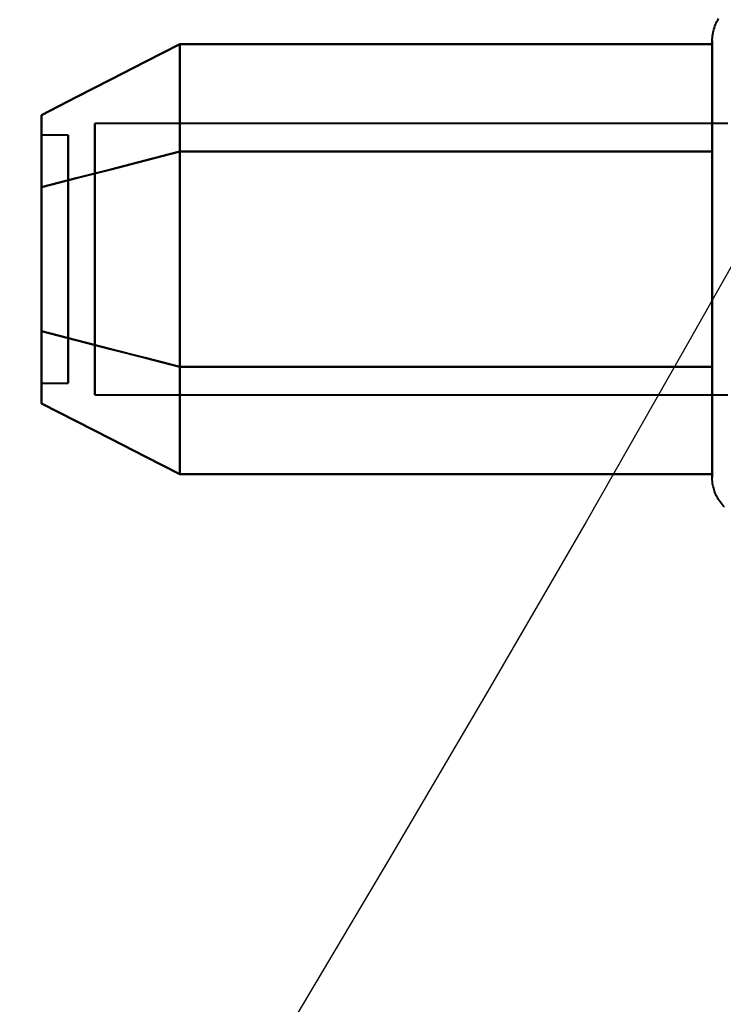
# Model space of a CAD drawing. Header units: millimetres. Extents: x -695 to 695, y -1115 to 611.
# Tile 68 of 87: x 516 to 529, y -311 to -293. Entities that reach past the tile are written whole.
import ezdxf

# ---------------------------------------------------------------- set-up
doc = ezdxf.new("R2010")
doc.units = ezdxf.units.MM
doc.layers.add('G-IMPT', color=8, linetype='Continuous', lineweight=40)

# ---------------------------------------------------------------- blocks, each defined once
blk = doc.blocks.new('NEXA 700 CALQUES_dwg-751640-Niveau de réf_')
at = {"layer": 'G-IMPT'}
for p, q in [((529.235, -305.45), (529.235, -303.4)), ((529.235, -305.45), (529.235, -303.4)), ((529.235, -305.45), (529.235, -303.4)), ((529.235, -305.45), (529.235, -303.4)), ((529.235, -309.55), (529.235, -303.949)), ((529.235, -309.55), (529.235, -303.949)), ((529.235, -309.55), (529.235, -303.949)), ((529.235, -309.55), (529.235, -303.949)), ((529.53, -304.952), (517.641, -304.952)), ((529.53, -304.952), (517.641, -304.952)), ((529.53, -304.952), (517.641, -304.952)), ((529.53, -304.952), (517.641, -304.952)), ((517.641, -304.952), (517.641, -308.774)), ((517.641, -308.774), (517.641, -304.952)), ((517.641, -304.952), (517.641, -308.774)), ((517.641, -308.774), (517.641, -304.952)), ((517.641, -304.952), (517.641, -308.774)), ((517.641, -308.774), (517.641, -304.952)), ((517.641, -304.952), (517.641, -308.774)), ((517.641, -308.774), (517.641, -304.952)), ((517.141, -305.17), (516.641, -305.17)), ((517.141, -305.17), (516.641, -305.17)), ((517.141, -305.17), (516.641, -305.17)), ((517.141, -305.17), (516.641, -305.17)), ((516.641, -305.17), (516.641, -309.624)), ((516.641, -305.17), (516.641, -307.732)), ((516.641, -305.17), (516.641, -309.624)), ((516.641, -305.17), (516.641, -307.732)), ((516.641, -309.624), (516.641, -305.17)), ((516.641, -307.732), (516.641, -305.17)), ((516.641, -309.624), (516.641, -305.17)), ((516.641, -307.732), (516.641, -305.17)), ((517.141, -305.17), (517.141, -309.624)), ((517.141, -305.17), (517.141, -307.732)), ((517.141, -305.17), (517.141, -309.624)), ((517.141, -305.17), (517.141, -307.732)), ((517.141, -309.624), (517.141, -305.17)), ((517.141, -307.732), (517.141, -305.17)), ((517.141, -309.624), (517.141, -305.17)), ((517.141, -307.732), (517.141, -305.17)), ((516.641, -305.376), (516.641, -309.83)), ((516.641, -305.376), (516.641, -309.83)), ((516.641, -309.83), (516.641, -305.376)), ((516.641, -309.83), (516.641, -305.376)), ((517.141, -305.376), (517.141, -309.83)), ((517.141, -305.376), (517.141, -309.83)), ((517.141, -309.83), (517.141, -305.376)), ((517.141, -309.83), (517.141, -305.376)), ((529.235, -311.6), (529.235, -305.45)), ((529.235, -311.6), (529.235, -305.45)), ((529.235, -311.6), (529.235, -305.45)), ((529.235, -311.6), (529.235, -305.45)), ((517.641, -306.226), (517.641, -310.048)), ((517.641, -310.048), (517.641, -306.226)), ((517.641, -306.226), (517.641, -310.048)), ((517.641, -310.048), (517.641, -306.226)), ((517.641, -306.226), (517.641, -310.048)), ((517.641, -310.048), (517.641, -306.226)), ((517.641, -306.226), (517.641, -310.048)), ((517.641, -310.048), (517.641, -306.226)), ((516.641, -307.268), (516.641, -309.83)), ((516.641, -307.268), (516.641, -309.83)), ((516.641, -309.83), (516.641, -307.268)), ((516.641, -309.83), (516.641, -307.268)), ((517.141, -307.268), (517.141, -309.83)), ((517.141, -307.268), (517.141, -309.83)), ((517.141, -309.83), (517.141, -307.268)), ((517.141, -309.83), (517.141, -307.268)), ((516.641, -309.83), (517.141, -309.83)), ((516.641, -309.83), (517.141, -309.83)), ((516.641, -309.83), (517.141, -309.83)), ((516.641, -309.83), (517.141, -309.83)), ((517.641, -310.048), (529.53, -310.048)), ((517.641, -310.048), (529.53, -310.048)), ((517.641, -310.048), (529.53, -310.048)), ((517.641, -310.048), (529.53, -310.048))]:
    blk.add_line(p, q, dxfattribs=at)
at = {"layer": 'G-IMPT', "flags": 128}
for points in [[(529.235, -303.4), (529.235, -303.368), (529.237, -303.337), (529.24, -303.305), (529.245, -303.274), (529.25, -303.243), (529.257, -303.212), (529.265, -303.182), (529.275, -303.151), (529.285, -303.122), (529.297, -303.092), (529.31, -303.063), (529.324, -303.035), (529.339, -303.007), (529.355, -302.98)], [(529.235, -303.4), (529.235, -303.368), (529.237, -303.337), (529.24, -303.305), (529.245, -303.274), (529.25, -303.243), (529.257, -303.212), (529.265, -303.182), (529.275, -303.151), (529.285, -303.122), (529.297, -303.092), (529.31, -303.063), (529.324, -303.035), (529.339, -303.007), (529.355, -302.98)], [(529.235, -303.4), (529.235, -303.368), (529.237, -303.337), (529.24, -303.305), (529.245, -303.274), (529.25, -303.243), (529.257, -303.212), (529.265, -303.182), (529.275, -303.151), (529.285, -303.122), (529.297, -303.092), (529.31, -303.063), (529.324, -303.035), (529.339, -303.007), (529.355, -302.98)], [(529.235, -303.4), (529.235, -303.368), (529.237, -303.337), (529.24, -303.305), (529.245, -303.274), (529.25, -303.243), (529.257, -303.212), (529.265, -303.182), (529.275, -303.151), (529.285, -303.122), (529.297, -303.092), (529.31, -303.063), (529.324, -303.035), (529.339, -303.007), (529.355, -302.98)], [(519.235, -303.459), (518.586, -303.792), (517.938, -304.125), (517.29, -304.458), (516.641, -304.791)], [(516.641, -304.791), (517.29, -304.458), (517.938, -304.125), (518.586, -303.792), (519.235, -303.459)], [(519.235, -303.459), (518.586, -303.792), (517.938, -304.125), (517.29, -304.458), (516.641, -304.791)], [(516.641, -304.791), (517.29, -304.458), (517.938, -304.125), (518.586, -303.792), (519.235, -303.459)], [(519.235, -303.459), (518.586, -303.792), (517.938, -304.125), (517.29, -304.458), (516.641, -304.791)], [(516.641, -304.791), (517.29, -304.458), (517.938, -304.125), (518.586, -303.792), (519.235, -303.459)], [(519.235, -303.459), (518.586, -303.792), (517.938, -304.125), (517.29, -304.458), (516.641, -304.791)], [(516.641, -304.791), (517.29, -304.458), (517.938, -304.125), (518.586, -303.792), (519.235, -303.459)], [(519.235, -305.479), (519.235, -304.974), (519.235, -304.469), (519.235, -303.964), (519.235, -303.459)], [(519.235, -303.459), (519.235, -303.964), (519.235, -304.469), (519.235, -304.974), (519.235, -305.479)], [(519.235, -305.479), (519.235, -304.974), (519.235, -304.469), (519.235, -303.964), (519.235, -303.459)], [(519.235, -303.459), (519.235, -303.964), (519.235, -304.469), (519.235, -304.974), (519.235, -305.479)], [(519.235, -305.479), (519.235, -304.974), (519.235, -304.469), (519.235, -303.964), (519.235, -303.459)], [(519.235, -303.459), (519.235, -303.964), (519.235, -304.469), (519.235, -304.974), (519.235, -305.479)], [(519.235, -305.479), (519.235, -304.974), (519.235, -304.469), (519.235, -303.964), (519.235, -303.459)], [(519.235, -303.459), (519.235, -303.964), (519.235, -304.469), (519.235, -304.974), (519.235, -305.479)], [(519.235, -303.459), (519.235, -303.964), (519.235, -304.469), (519.235, -304.974), (519.235, -305.479)], [(529.235, -303.459), (526.735, -303.459), (524.235, -303.459), (521.735, -303.459), (519.235, -303.459)], [(519.235, -305.479), (519.235, -304.974), (519.235, -304.469), (519.235, -303.964), (519.235, -303.459)], [(519.235, -303.459), (521.735, -303.459), (524.235, -303.459), (526.735, -303.459), (529.235, -303.459)], [(519.235, -303.459), (519.235, -303.964), (519.235, -304.469), (519.235, -304.974), (519.235, -305.479)], [(529.235, -303.459), (526.735, -303.459), (524.235, -303.459), (521.735, -303.459), (519.235, -303.459)], [(519.235, -305.479), (519.235, -304.974), (519.235, -304.469), (519.235, -303.964), (519.235, -303.459)], [(519.235, -303.459), (521.735, -303.459), (524.235, -303.459), (526.735, -303.459), (529.235, -303.459)], [(519.235, -303.459), (519.235, -303.964), (519.235, -304.469), (519.235, -304.974), (519.235, -305.479)], [(529.235, -303.459), (526.735, -303.459), (524.235, -303.459), (521.735, -303.459), (519.235, -303.459)], [(519.235, -305.479), (519.235, -304.974), (519.235, -304.469), (519.235, -303.964), (519.235, -303.459)], [(519.235, -303.459), (521.735, -303.459), (524.235, -303.459), (526.735, -303.459), (529.235, -303.459)], [(519.235, -303.459), (519.235, -303.964), (519.235, -304.469), (519.235, -304.974), (519.235, -305.479)], [(529.235, -303.459), (526.735, -303.459), (524.235, -303.459), (521.735, -303.459), (519.235, -303.459)], [(519.235, -305.479), (519.235, -304.974), (519.235, -304.469), (519.235, -303.964), (519.235, -303.459)], [(519.235, -303.459), (521.735, -303.459), (524.235, -303.459), (526.735, -303.459), (529.235, -303.459)], [(529.235, -303.4), (529.235, -303.403), (529.235, -303.413), (529.235, -303.429), (529.235, -303.452), (529.235, -303.482), (529.235, -303.518), (529.235, -303.56), (529.235, -303.608), (529.235, -303.663), (529.235, -303.724), (529.235, -303.791), (529.235, -303.863), (529.235, -303.942), (529.235, -304.026), (529.235, -304.116), (529.235, -304.211), (529.235, -304.312), (529.235, -304.418), (529.235, -304.528), (529.235, -304.644), (529.235, -304.763), (529.235, -304.888), (529.235, -305.016), (529.235, -305.149), (529.235, -305.285), (529.235, -305.424), (529.235, -305.45)], [(529.235, -309.55), (529.235, -309.406), (529.235, -309.26), (529.235, -309.11), (529.235, -308.958), (529.235, -308.804), (529.235, -308.647), (529.235, -308.489), (529.235, -308.329), (529.235, -308.168), (529.235, -308.005), (529.235, -307.842), (529.235, -307.679), (529.235, -307.515), (529.235, -307.351), (529.235, -307.187), (529.235, -307.024), (529.235, -306.861), (529.235, -306.7), (529.235, -306.54), (529.235, -306.381), (529.235, -306.224), (529.235, -306.069), (529.235, -305.917), (529.235, -305.767), (529.235, -305.62), (529.235, -305.476), (529.235, -305.335), (529.235, -305.197), (529.235, -305.063), (529.235, -304.933), (529.235, -304.808), (529.235, -304.686), (529.235, -304.569), (529.235, -304.457), (529.235, -304.349), (529.235, -304.247), (529.235, -304.15), (529.235, -304.058), (529.235, -303.972), (529.235, -303.891), (529.235, -303.816), (529.235, -303.747), (529.235, -303.684), (529.235, -303.627), (529.235, -303.576), (529.235, -303.532), (529.235, -303.494), (529.235, -303.462), (529.235, -303.437), (529.235, -303.418), (529.235, -303.406), (529.235, -303.4), (529.235, -303.4)], [(529.235, -303.4), (529.235, -303.403), (529.235, -303.413), (529.235, -303.429), (529.235, -303.452), (529.235, -303.482), (529.235, -303.518), (529.235, -303.56), (529.235, -303.608), (529.235, -303.663), (529.235, -303.724), (529.235, -303.791), (529.235, -303.863), (529.235, -303.942), (529.235, -304.026), (529.235, -304.116), (529.235, -304.211), (529.235, -304.312), (529.235, -304.418), (529.235, -304.528), (529.235, -304.644), (529.235, -304.763), (529.235, -304.888), (529.235, -305.016), (529.235, -305.149), (529.235, -305.285), (529.235, -305.424), (529.235, -305.568), (529.235, -305.714), (529.235, -305.863), (529.235, -306.014), (529.235, -306.168), (529.235, -306.324), (529.235, -306.482), (529.235, -306.642), (529.235, -306.803), (529.235, -306.965), (529.235, -307.128), (529.235, -307.292), (529.235, -307.456), (529.235, -307.62), (529.235, -307.784), (529.235, -307.947), (529.235, -308.109), (529.235, -308.271), (529.235, -308.432), (529.235, -308.59), (529.235, -308.748), (529.235, -308.903), (529.235, -309.056), (529.235, -309.206), (529.235, -309.354), (529.235, -309.499), (529.235, -309.55)], [(529.235, -305.45), (529.235, -305.31), (529.235, -305.173), (529.235, -305.04), (529.235, -304.91), (529.235, -304.785), (529.235, -304.665), (529.235, -304.549), (529.235, -304.437), (529.235, -304.331), (529.235, -304.229), (529.235, -304.133), (529.235, -304.042), (529.235, -303.957), (529.235, -303.877), (529.235, -303.803), (529.235, -303.735), (529.235, -303.673), (529.235, -303.618), (529.235, -303.568), (529.235, -303.525), (529.235, -303.488), (529.235, -303.457), (529.235, -303.433), (529.235, -303.416), (529.235, -303.405), (529.235, -303.4)], [(529.235, -303.4), (529.235, -303.403), (529.235, -303.413), (529.235, -303.429), (529.235, -303.452), (529.235, -303.482), (529.235, -303.518), (529.235, -303.56), (529.235, -303.608), (529.235, -303.663), (529.235, -303.724), (529.235, -303.791), (529.235, -303.863), (529.235, -303.942), (529.235, -304.026), (529.235, -304.116), (529.235, -304.211), (529.235, -304.312), (529.235, -304.418), (529.235, -304.528), (529.235, -304.644), (529.235, -304.763), (529.235, -304.888), (529.235, -305.016), (529.235, -305.149), (529.235, -305.285), (529.235, -305.424), (529.235, -305.45)], [(529.235, -309.55), (529.235, -309.406), (529.235, -309.26), (529.235, -309.11), (529.235, -308.958), (529.235, -308.804), (529.235, -308.647), (529.235, -308.489), (529.235, -308.329), (529.235, -308.168), (529.235, -308.005), (529.235, -307.842), (529.235, -307.679), (529.235, -307.515), (529.235, -307.351), (529.235, -307.187), (529.235, -307.024), (529.235, -306.861), (529.235, -306.7), (529.235, -306.54), (529.235, -306.381), (529.235, -306.224), (529.235, -306.069), (529.235, -305.917), (529.235, -305.767), (529.235, -305.62), (529.235, -305.476), (529.235, -305.335), (529.235, -305.197), (529.235, -305.063), (529.235, -304.933), (529.235, -304.808), (529.235, -304.686), (529.235, -304.569), (529.235, -304.457), (529.235, -304.349), (529.235, -304.247), (529.235, -304.15), (529.235, -304.058), (529.235, -303.972), (529.235, -303.891), (529.235, -303.816), (529.235, -303.747), (529.235, -303.684), (529.235, -303.627), (529.235, -303.576), (529.235, -303.532), (529.235, -303.494), (529.235, -303.462), (529.235, -303.437), (529.235, -303.418), (529.235, -303.406), (529.235, -303.4), (529.235, -303.4)], [(529.235, -303.4), (529.235, -303.403), (529.235, -303.413), (529.235, -303.429), (529.235, -303.452), (529.235, -303.482), (529.235, -303.518), (529.235, -303.56), (529.235, -303.608), (529.235, -303.663), (529.235, -303.724), (529.235, -303.791), (529.235, -303.863), (529.235, -303.942), (529.235, -304.026), (529.235, -304.116), (529.235, -304.211), (529.235, -304.312), (529.235, -304.418), (529.235, -304.528), (529.235, -304.644), (529.235, -304.763), (529.235, -304.888), (529.235, -305.016), (529.235, -305.149), (529.235, -305.285), (529.235, -305.424), (529.235, -305.568), (529.235, -305.714), (529.235, -305.863), (529.235, -306.014), (529.235, -306.168), (529.235, -306.324), (529.235, -306.482), (529.235, -306.642), (529.235, -306.803), (529.235, -306.965), (529.235, -307.128), (529.235, -307.292), (529.235, -307.456), (529.235, -307.62), (529.235, -307.784), (529.235, -307.947), (529.235, -308.109), (529.235, -308.271), (529.235, -308.432), (529.235, -308.59), (529.235, -308.748), (529.235, -308.903), (529.235, -309.056), (529.235, -309.206), (529.235, -309.354), (529.235, -309.499), (529.235, -309.55)], [(529.235, -305.45), (529.235, -305.31), (529.235, -305.173), (529.235, -305.04), (529.235, -304.91), (529.235, -304.785), (529.235, -304.665), (529.235, -304.549), (529.235, -304.437), (529.235, -304.331), (529.235, -304.229), (529.235, -304.133), (529.235, -304.042), (529.235, -303.957), (529.235, -303.877), (529.235, -303.803), (529.235, -303.735), (529.235, -303.673), (529.235, -303.618), (529.235, -303.568), (529.235, -303.525), (529.235, -303.488), (529.235, -303.457), (529.235, -303.433), (529.235, -303.416), (529.235, -303.405), (529.235, -303.4)], [(529.235, -305.479), (529.235, -304.974), (529.235, -304.469), (529.235, -303.964), (529.235, -303.459)], [(529.235, -303.459), (529.235, -303.964), (529.235, -304.469), (529.235, -304.974), (529.235, -305.479)], [(529.235, -305.479), (529.235, -304.974), (529.235, -304.469), (529.235, -303.964), (529.235, -303.459)], [(529.235, -303.459), (529.235, -303.964), (529.235, -304.469), (529.235, -304.974), (529.235, -305.479)], [(529.235, -305.479), (529.235, -304.974), (529.235, -304.469), (529.235, -303.964), (529.235, -303.459)], [(529.235, -303.459), (529.235, -303.964), (529.235, -304.469), (529.235, -304.974), (529.235, -305.479)], [(529.235, -305.479), (529.235, -304.974), (529.235, -304.469), (529.235, -303.964), (529.235, -303.459)], [(529.235, -303.459), (529.235, -303.964), (529.235, -304.469), (529.235, -304.974), (529.235, -305.479)], [(519.235, -305.479), (518.586, -305.646), (517.938, -305.812), (517.29, -305.979), (516.641, -306.145)], [(516.641, -306.145), (517.29, -305.979), (517.938, -305.812), (518.586, -305.646), (519.235, -305.479)], [(519.235, -305.479), (518.586, -305.646), (517.938, -305.812), (517.29, -305.979), (516.641, -306.145)], [(516.641, -306.145), (517.29, -305.979), (517.938, -305.812), (518.586, -305.646), (519.235, -305.479)], [(519.235, -305.479), (518.586, -305.646), (517.938, -305.812), (517.29, -305.979), (516.641, -306.145)], [(516.641, -306.145), (517.29, -305.979), (517.938, -305.812), (518.586, -305.646), (519.235, -305.479)], [(519.235, -305.479), (518.586, -305.646), (517.938, -305.812), (517.29, -305.979), (516.641, -306.145)], [(516.641, -306.145), (517.29, -305.979), (517.938, -305.812), (518.586, -305.646), (519.235, -305.479)], [(519.235, -305.479), (518.586, -305.646), (517.938, -305.812), (517.29, -305.979), (516.641, -306.145)], [(516.641, -306.145), (517.29, -305.979), (517.938, -305.812), (518.586, -305.646), (519.235, -305.479)], [(519.235, -305.479), (518.586, -305.646), (517.938, -305.812), (517.29, -305.979), (516.641, -306.145)], [(516.641, -306.145), (517.29, -305.979), (517.938, -305.812), (518.586, -305.646), (519.235, -305.479)], [(519.235, -305.479), (518.586, -305.646), (517.938, -305.812), (517.29, -305.979), (516.641, -306.145)], [(516.641, -306.145), (517.29, -305.979), (517.938, -305.812), (518.586, -305.646), (519.235, -305.479)], [(519.235, -305.479), (518.586, -305.646), (517.938, -305.812), (517.29, -305.979), (516.641, -306.145)], [(516.641, -306.145), (517.29, -305.979), (517.938, -305.812), (518.586, -305.646), (519.235, -305.479)], [(519.235, -309.521), (519.235, -308.51), (519.235, -307.5), (519.235, -306.49), (519.235, -305.479)], [(519.235, -305.479), (519.235, -306.49), (519.235, -307.5), (519.235, -308.51), (519.235, -309.521)], [(519.235, -309.521), (519.235, -308.51), (519.235, -307.5), (519.235, -306.49), (519.235, -305.479)], [(519.235, -305.479), (519.235, -306.49), (519.235, -307.5), (519.235, -308.51), (519.235, -309.521)], [(519.235, -309.521), (519.235, -308.51), (519.235, -307.5), (519.235, -306.49), (519.235, -305.479)], [(519.235, -305.479), (519.235, -306.49), (519.235, -307.5), (519.235, -308.51), (519.235, -309.521)], [(519.235, -309.521), (519.235, -308.51), (519.235, -307.5), (519.235, -306.49), (519.235, -305.479)], [(519.235, -305.479), (519.235, -306.49), (519.235, -307.5), (519.235, -308.51), (519.235, -309.521)], [(519.235, -305.479), (519.235, -306.49), (519.235, -307.5), (519.235, -308.51), (519.235, -309.521)], [(529.235, -305.479), (526.735, -305.479), (524.235, -305.479), (521.735, -305.479), (519.235, -305.479)], [(519.235, -305.479), (521.735, -305.479), (524.235, -305.479), (526.735, -305.479), (529.235, -305.479)], [(529.235, -305.479), (526.735, -305.479), (524.235, -305.479), (521.735, -305.479), (519.235, -305.479)], [(519.235, -309.521), (519.235, -308.51), (519.235, -307.5), (519.235, -306.49), (519.235, -305.479)], [(519.235, -305.479), (521.735, -305.479), (524.235, -305.479), (526.735, -305.479), (529.235, -305.479)], [(519.235, -305.479), (519.235, -306.49), (519.235, -307.5), (519.235, -308.51), (519.235, -309.521)], [(529.235, -305.479), (526.735, -305.479), (524.235, -305.479), (521.735, -305.479), (519.235, -305.479)], [(519.235, -305.479), (521.735, -305.479), (524.235, -305.479), (526.735, -305.479), (529.235, -305.479)], [(529.235, -305.479), (526.735, -305.479), (524.235, -305.479), (521.735, -305.479), (519.235, -305.479)], [(519.235, -309.521), (519.235, -308.51), (519.235, -307.5), (519.235, -306.49), (519.235, -305.479)], [(519.235, -305.479), (521.735, -305.479), (524.235, -305.479), (526.735, -305.479), (529.235, -305.479)], [(519.235, -305.479), (519.235, -306.49), (519.235, -307.5), (519.235, -308.51), (519.235, -309.521)], [(529.235, -305.479), (526.735, -305.479), (524.235, -305.479), (521.735, -305.479), (519.235, -305.479)], [(519.235, -305.479), (521.735, -305.479), (524.235, -305.479), (526.735, -305.479), (529.235, -305.479)], [(529.235, -305.479), (526.735, -305.479), (524.235, -305.479), (521.735, -305.479), (519.235, -305.479)], [(519.235, -309.521), (519.235, -308.51), (519.235, -307.5), (519.235, -306.49), (519.235, -305.479)], [(519.235, -305.479), (521.735, -305.479), (524.235, -305.479), (526.735, -305.479), (529.235, -305.479)], [(519.235, -305.479), (519.235, -306.49), (519.235, -307.5), (519.235, -308.51), (519.235, -309.521)], [(529.235, -305.479), (526.735, -305.479), (524.235, -305.479), (521.735, -305.479), (519.235, -305.479)], [(519.235, -305.479), (521.735, -305.479), (524.235, -305.479), (526.735, -305.479), (529.235, -305.479)], [(529.235, -305.479), (526.735, -305.479), (524.235, -305.479), (521.735, -305.479), (519.235, -305.479)], [(519.235, -309.521), (519.235, -308.51), (519.235, -307.5), (519.235, -306.49), (519.235, -305.479)], [(519.235, -305.479), (521.735, -305.479), (524.235, -305.479), (526.735, -305.479), (529.235, -305.479)], [(529.235, -305.45), (529.235, -305.594), (529.235, -305.74), (529.235, -305.89), (529.235, -306.042), (529.235, -306.196), (529.235, -306.353), (529.235, -306.511), (529.235, -306.671), (529.235, -306.832), (529.235, -306.995), (529.235, -307.158), (529.235, -307.321), (529.235, -307.485), (529.235, -307.649), (529.235, -307.813), (529.235, -307.976), (529.235, -308.139), (529.235, -308.3), (529.235, -308.46), (529.235, -308.619), (529.235, -308.776), (529.235, -308.931), (529.235, -309.083), (529.235, -309.233), (529.235, -309.38), (529.235, -309.524), (529.235, -309.665), (529.235, -309.803), (529.235, -309.937), (529.235, -310.067), (529.235, -310.192), (529.235, -310.314), (529.235, -310.431), (529.235, -310.543), (529.235, -310.651), (529.235, -310.753), (529.235, -310.85), (529.235, -310.942), (529.235, -311.028), (529.235, -311.109), (529.235, -311.184), (529.235, -311.253), (529.235, -311.316), (529.235, -311.373), (529.235, -311.424), (529.235, -311.468), (529.235, -311.506), (529.235, -311.538), (529.235, -311.563), (529.235, -311.582), (529.235, -311.594), (529.235, -311.6), (529.235, -311.6)], [(529.235, -311.6), (529.235, -311.597), (529.235, -311.587), (529.235, -311.571), (529.235, -311.548), (529.235, -311.518), (529.235, -311.482), (529.235, -311.44), (529.235, -311.392), (529.235, -311.337), (529.235, -311.276), (529.235, -311.209), (529.235, -311.137), (529.235, -311.058), (529.235, -310.974), (529.235, -310.884), (529.235, -310.789), (529.235, -310.688), (529.235, -310.582), (529.235, -310.472), (529.235, -310.356), (529.235, -310.237), (529.235, -310.112), (529.235, -309.984), (529.235, -309.851), (529.235, -309.715), (529.235, -309.576), (529.235, -309.432), (529.235, -309.286), (529.235, -309.137), (529.235, -308.986), (529.235, -308.832), (529.235, -308.676), (529.235, -308.518), (529.235, -308.358), (529.235, -308.197), (529.235, -308.035), (529.235, -307.872), (529.235, -307.708), (529.235, -307.544), (529.235, -307.38), (529.235, -307.216), (529.235, -307.053), (529.235, -306.891), (529.235, -306.729), (529.235, -306.568), (529.235, -306.41), (529.235, -306.252), (529.235, -306.097), (529.235, -305.944), (529.235, -305.794), (529.235, -305.646), (529.235, -305.501), (529.235, -305.45)], [(529.235, -305.45), (529.235, -305.594), (529.235, -305.74), (529.235, -305.89), (529.235, -306.042), (529.235, -306.196), (529.235, -306.353), (529.235, -306.511), (529.235, -306.671), (529.235, -306.832), (529.235, -306.995), (529.235, -307.158), (529.235, -307.321), (529.235, -307.485), (529.235, -307.649), (529.235, -307.813), (529.235, -307.976), (529.235, -308.139), (529.235, -308.3), (529.235, -308.46), (529.235, -308.619), (529.235, -308.776), (529.235, -308.931), (529.235, -309.083), (529.235, -309.233), (529.235, -309.38), (529.235, -309.524), (529.235, -309.665), (529.235, -309.803), (529.235, -309.937), (529.235, -310.067), (529.235, -310.192), (529.235, -310.314), (529.235, -310.431), (529.235, -310.543), (529.235, -310.651), (529.235, -310.753), (529.235, -310.85), (529.235, -310.942), (529.235, -311.028), (529.235, -311.109), (529.235, -311.184), (529.235, -311.253), (529.235, -311.316), (529.235, -311.373), (529.235, -311.424), (529.235, -311.468), (529.235, -311.506), (529.235, -311.538), (529.235, -311.563), (529.235, -311.582), (529.235, -311.594), (529.235, -311.6), (529.235, -311.6)], [(529.235, -311.6), (529.235, -311.597), (529.235, -311.587), (529.235, -311.571), (529.235, -311.548), (529.235, -311.518), (529.235, -311.482), (529.235, -311.44), (529.235, -311.392), (529.235, -311.337), (529.235, -311.276), (529.235, -311.209), (529.235, -311.137), (529.235, -311.058), (529.235, -310.974), (529.235, -310.884), (529.235, -310.789), (529.235, -310.688), (529.235, -310.582), (529.235, -310.472), (529.235, -310.356), (529.235, -310.237), (529.235, -310.112), (529.235, -309.984), (529.235, -309.851), (529.235, -309.715), (529.235, -309.576), (529.235, -309.432), (529.235, -309.286), (529.235, -309.137), (529.235, -308.986), (529.235, -308.832), (529.235, -308.676), (529.235, -308.518), (529.235, -308.358), (529.235, -308.197), (529.235, -308.035), (529.235, -307.872), (529.235, -307.708), (529.235, -307.544), (529.235, -307.38), (529.235, -307.216), (529.235, -307.053), (529.235, -306.891), (529.235, -306.729), (529.235, -306.568), (529.235, -306.41), (529.235, -306.252), (529.235, -306.097), (529.235, -305.944), (529.235, -305.794), (529.235, -305.646), (529.235, -305.501), (529.235, -305.45)], [(529.235, -309.521), (529.235, -308.51), (529.235, -307.5), (529.235, -306.49), (529.235, -305.479)], [(529.235, -305.479), (529.235, -306.49), (529.235, -307.5), (529.235, -308.51), (529.235, -309.521)], [(529.235, -309.521), (529.235, -308.51), (529.235, -307.5), (529.235, -306.49), (529.235, -305.479)], [(529.235, -305.479), (529.235, -306.49), (529.235, -307.5), (529.235, -308.51), (529.235, -309.521)], [(529.235, -309.521), (529.235, -308.51), (529.235, -307.5), (529.235, -306.49), (529.235, -305.479)], [(529.235, -305.479), (529.235, -306.49), (529.235, -307.5), (529.235, -308.51), (529.235, -309.521)], [(529.235, -309.521), (529.235, -308.51), (529.235, -307.5), (529.235, -306.49), (529.235, -305.479)], [(529.235, -305.479), (529.235, -306.49), (529.235, -307.5), (529.235, -308.51), (529.235, -309.521)], [(516.641, -308.855), (517.29, -309.021), (517.938, -309.188), (518.586, -309.354), (519.235, -309.521)], [(519.235, -309.521), (518.586, -309.354), (517.938, -309.188), (517.29, -309.021), (516.641, -308.855)], [(516.641, -308.855), (517.29, -309.021), (517.938, -309.188), (518.586, -309.354), (519.235, -309.521)], [(519.235, -309.521), (518.586, -309.354), (517.938, -309.188), (517.29, -309.021), (516.641, -308.855)], [(519.235, -309.521), (518.586, -309.354), (517.938, -309.188), (517.29, -309.021), (516.641, -308.855)], [(516.641, -308.855), (517.29, -309.021), (517.938, -309.188), (518.586, -309.354), (519.235, -309.521)], [(519.235, -309.521), (518.586, -309.354), (517.938, -309.188), (517.29, -309.021), (516.641, -308.855)], [(516.641, -308.855), (517.29, -309.021), (517.938, -309.188), (518.586, -309.354), (519.235, -309.521)], [(516.641, -308.855), (517.29, -309.021), (517.938, -309.188), (518.586, -309.354), (519.235, -309.521)], [(519.235, -309.521), (518.586, -309.354), (517.938, -309.188), (517.29, -309.021), (516.641, -308.855)], [(516.641, -308.855), (517.29, -309.021), (517.938, -309.188), (518.586, -309.354), (519.235, -309.521)], [(519.235, -309.521), (518.586, -309.354), (517.938, -309.188), (517.29, -309.021), (516.641, -308.855)], [(519.235, -309.521), (518.586, -309.354), (517.938, -309.188), (517.29, -309.021), (516.641, -308.855)], [(516.641, -308.855), (517.29, -309.021), (517.938, -309.188), (518.586, -309.354), (519.235, -309.521)], [(519.235, -309.521), (518.586, -309.354), (517.938, -309.188), (517.29, -309.021), (516.641, -308.855)], [(516.641, -308.855), (517.29, -309.021), (517.938, -309.188), (518.586, -309.354), (519.235, -309.521)], [(519.235, -309.521), (519.235, -310.026), (519.235, -310.531), (519.235, -311.036), (519.235, -311.541)], [(519.235, -311.541), (519.235, -311.036), (519.235, -310.531), (519.235, -310.026), (519.235, -309.521)], [(519.235, -311.541), (519.235, -311.036), (519.235, -310.531), (519.235, -310.026), (519.235, -309.521)], [(519.235, -309.521), (519.235, -310.026), (519.235, -310.531), (519.235, -311.036), (519.235, -311.541)], [(519.235, -309.521), (519.235, -310.026), (519.235, -310.531), (519.235, -311.036), (519.235, -311.541)], [(519.235, -311.541), (519.235, -311.036), (519.235, -310.531), (519.235, -310.026), (519.235, -309.521)], [(519.235, -311.541), (519.235, -311.036), (519.235, -310.531), (519.235, -310.026), (519.235, -309.521)], [(519.235, -309.521), (519.235, -310.026), (519.235, -310.531), (519.235, -311.036), (519.235, -311.541)], [(519.235, -309.521), (521.735, -309.521), (524.235, -309.521), (526.735, -309.521), (529.235, -309.521)], [(529.235, -309.521), (526.735, -309.521), (524.235, -309.521), (521.735, -309.521), (519.235, -309.521)], [(519.235, -311.541), (519.235, -311.036), (519.235, -310.531), (519.235, -310.026), (519.235, -309.521)], [(519.235, -309.521), (521.735, -309.521), (524.235, -309.521), (526.735, -309.521), (529.235, -309.521)], [(519.235, -309.521), (519.235, -310.026), (519.235, -310.531), (519.235, -311.036), (519.235, -311.541)], [(529.235, -309.521), (526.735, -309.521), (524.235, -309.521), (521.735, -309.521), (519.235, -309.521)], [(519.235, -309.521), (519.235, -310.026), (519.235, -310.531), (519.235, -311.036), (519.235, -311.541)], [(529.235, -309.521), (526.735, -309.521), (524.235, -309.521), (521.735, -309.521), (519.235, -309.521)], [(519.235, -309.521), (521.735, -309.521), (524.235, -309.521), (526.735, -309.521), (529.235, -309.521)], [(529.235, -309.521), (526.735, -309.521), (524.235, -309.521), (521.735, -309.521), (519.235, -309.521)], [(519.235, -311.541), (519.235, -311.036), (519.235, -310.531), (519.235, -310.026), (519.235, -309.521)], [(519.235, -309.521), (521.735, -309.521), (524.235, -309.521), (526.735, -309.521), (529.235, -309.521)], [(519.235, -309.521), (521.735, -309.521), (524.235, -309.521), (526.735, -309.521), (529.235, -309.521)], [(529.235, -309.521), (526.735, -309.521), (524.235, -309.521), (521.735, -309.521), (519.235, -309.521)], [(519.235, -311.541), (519.235, -311.036), (519.235, -310.531), (519.235, -310.026), (519.235, -309.521)], [(519.235, -309.521), (521.735, -309.521), (524.235, -309.521), (526.735, -309.521), (529.235, -309.521)], [(519.235, -309.521), (519.235, -310.026), (519.235, -310.531), (519.235, -311.036), (519.235, -311.541)], [(529.235, -309.521), (526.735, -309.521), (524.235, -309.521), (521.735, -309.521), (519.235, -309.521)], [(519.235, -309.521), (519.235, -310.026), (519.235, -310.531), (519.235, -311.036), (519.235, -311.541)], [(529.235, -309.521), (526.735, -309.521), (524.235, -309.521), (521.735, -309.521), (519.235, -309.521)], [(519.235, -309.521), (521.735, -309.521), (524.235, -309.521), (526.735, -309.521), (529.235, -309.521)], [(529.235, -309.521), (526.735, -309.521), (524.235, -309.521), (521.735, -309.521), (519.235, -309.521)], [(519.235, -311.541), (519.235, -311.036), (519.235, -310.531), (519.235, -310.026), (519.235, -309.521)], [(519.235, -309.521), (521.735, -309.521), (524.235, -309.521), (526.735, -309.521), (529.235, -309.521)], [(529.235, -309.521), (529.235, -310.026), (529.235, -310.531), (529.235, -311.036), (529.235, -311.541)], [(529.235, -311.541), (529.235, -311.036), (529.235, -310.531), (529.235, -310.026), (529.235, -309.521)], [(529.235, -311.541), (529.235, -311.036), (529.235, -310.531), (529.235, -310.026), (529.235, -309.521)], [(529.235, -309.521), (529.235, -310.026), (529.235, -310.531), (529.235, -311.036), (529.235, -311.541)], [(529.235, -309.521), (529.235, -310.026), (529.235, -310.531), (529.235, -311.036), (529.235, -311.541)], [(529.235, -311.541), (529.235, -311.036), (529.235, -310.531), (529.235, -310.026), (529.235, -309.521)], [(529.235, -311.541), (529.235, -311.036), (529.235, -310.531), (529.235, -310.026), (529.235, -309.521)], [(529.235, -309.521), (529.235, -310.026), (529.235, -310.531), (529.235, -311.036), (529.235, -311.541)], [(529.235, -311.6), (529.235, -311.597), (529.235, -311.587), (529.235, -311.571), (529.235, -311.548), (529.235, -311.518), (529.235, -311.482), (529.235, -311.44), (529.235, -311.392), (529.235, -311.337), (529.235, -311.276), (529.235, -311.209), (529.235, -311.137), (529.235, -311.058), (529.235, -310.974), (529.235, -310.884), (529.235, -310.789), (529.235, -310.688), (529.235, -310.582), (529.235, -310.472), (529.235, -310.356), (529.235, -310.237), (529.235, -310.112), (529.235, -309.984), (529.235, -309.851), (529.235, -309.715), (529.235, -309.576), (529.235, -309.55)], [(529.235, -309.55), (529.235, -309.69), (529.235, -309.827), (529.235, -309.96), (529.235, -310.09), (529.235, -310.215), (529.235, -310.335), (529.235, -310.451), (529.235, -310.563), (529.235, -310.669), (529.235, -310.771), (529.235, -310.867), (529.235, -310.958), (529.235, -311.043), (529.235, -311.123), (529.235, -311.197), (529.235, -311.265), (529.235, -311.327), (529.235, -311.382), (529.235, -311.432), (529.235, -311.475), (529.235, -311.512), (529.235, -311.543), (529.235, -311.567), (529.235, -311.584), (529.235, -311.595), (529.235, -311.6)], [(529.235, -311.6), (529.235, -311.597), (529.235, -311.587), (529.235, -311.571), (529.235, -311.548), (529.235, -311.518), (529.235, -311.482), (529.235, -311.44), (529.235, -311.392), (529.235, -311.337), (529.235, -311.276), (529.235, -311.209), (529.235, -311.137), (529.235, -311.058), (529.235, -310.974), (529.235, -310.884), (529.235, -310.789), (529.235, -310.688), (529.235, -310.582), (529.235, -310.472), (529.235, -310.356), (529.235, -310.237), (529.235, -310.112), (529.235, -309.984), (529.235, -309.851), (529.235, -309.715), (529.235, -309.576), (529.235, -309.55)], [(529.235, -309.55), (529.235, -309.69), (529.235, -309.827), (529.235, -309.96), (529.235, -310.09), (529.235, -310.215), (529.235, -310.335), (529.235, -310.451), (529.235, -310.563), (529.235, -310.669), (529.235, -310.771), (529.235, -310.867), (529.235, -310.958), (529.235, -311.043), (529.235, -311.123), (529.235, -311.197), (529.235, -311.265), (529.235, -311.327), (529.235, -311.382), (529.235, -311.432), (529.235, -311.475), (529.235, -311.512), (529.235, -311.543), (529.235, -311.567), (529.235, -311.584), (529.235, -311.595), (529.235, -311.6)], [(519.235, -311.541), (518.586, -311.208), (517.938, -310.875), (517.29, -310.542), (516.641, -310.209)], [(516.641, -310.209), (517.29, -310.542), (517.938, -310.875), (518.586, -311.208), (519.235, -311.541)], [(516.641, -310.209), (517.29, -310.542), (517.938, -310.875), (518.586, -311.208), (519.235, -311.541)], [(519.235, -311.541), (518.586, -311.208), (517.938, -310.875), (517.29, -310.542), (516.641, -310.209)], [(519.235, -311.541), (518.586, -311.208), (517.938, -310.875), (517.29, -310.542), (516.641, -310.209)], [(516.641, -310.209), (517.29, -310.542), (517.938, -310.875), (518.586, -311.208), (519.235, -311.541)], [(516.641, -310.209), (517.29, -310.542), (517.938, -310.875), (518.586, -311.208), (519.235, -311.541)], [(519.235, -311.541), (518.586, -311.208), (517.938, -310.875), (517.29, -310.542), (516.641, -310.209)], [(529.235, -311.541), (526.735, -311.541), (524.235, -311.541), (521.735, -311.541), (519.235, -311.541)], [(519.235, -311.541), (521.735, -311.541), (524.235, -311.541), (526.735, -311.541), (529.235, -311.541)], [(519.235, -311.541), (521.735, -311.541), (524.235, -311.541), (526.735, -311.541), (529.235, -311.541)], [(529.235, -311.541), (526.735, -311.541), (524.235, -311.541), (521.735, -311.541), (519.235, -311.541)], [(529.235, -311.541), (526.735, -311.541), (524.235, -311.541), (521.735, -311.541), (519.235, -311.541)], [(519.235, -311.541), (521.735, -311.541), (524.235, -311.541), (526.735, -311.541), (529.235, -311.541)], [(519.235, -311.541), (521.735, -311.541), (524.235, -311.541), (526.735, -311.541), (529.235, -311.541)], [(529.235, -311.541), (526.735, -311.541), (524.235, -311.541), (521.735, -311.541), (519.235, -311.541)], [(529.464, -312.157), (529.442, -312.134), (529.421, -312.11), (529.401, -312.086), (529.383, -312.06), (529.365, -312.034), (529.348, -312.007), (529.332, -311.98), (529.317, -311.952), (529.304, -311.923), (529.292, -311.894), (529.28, -311.865), (529.27, -311.835), (529.262, -311.804), (529.254, -311.774), (529.248, -311.743), (529.243, -311.712), (529.239, -311.68), (529.236, -311.649), (529.235, -311.617), (529.235, -311.6)], [(529.464, -312.157), (529.442, -312.134), (529.421, -312.11), (529.401, -312.086), (529.383, -312.06), (529.365, -312.034), (529.348, -312.007), (529.332, -311.98), (529.317, -311.952), (529.304, -311.923), (529.292, -311.894), (529.28, -311.865), (529.27, -311.835), (529.262, -311.804), (529.254, -311.774), (529.248, -311.743), (529.243, -311.712), (529.239, -311.68), (529.236, -311.649), (529.235, -311.617), (529.235, -311.6)], [(529.464, -312.157), (529.442, -312.134), (529.421, -312.11), (529.401, -312.086), (529.383, -312.06), (529.365, -312.034), (529.348, -312.007), (529.332, -311.98), (529.317, -311.952), (529.304, -311.923), (529.292, -311.894), (529.28, -311.865), (529.27, -311.835), (529.262, -311.804), (529.254, -311.774), (529.248, -311.743), (529.243, -311.712), (529.239, -311.68), (529.236, -311.649), (529.235, -311.617), (529.235, -311.6)], [(529.464, -312.157), (529.442, -312.134), (529.421, -312.11), (529.401, -312.086), (529.383, -312.06), (529.365, -312.034), (529.348, -312.007), (529.332, -311.98), (529.317, -311.952), (529.304, -311.923), (529.292, -311.894), (529.28, -311.865), (529.27, -311.835), (529.262, -311.804), (529.254, -311.774), (529.248, -311.743), (529.243, -311.712), (529.239, -311.68), (529.236, -311.649), (529.235, -311.617), (529.235, -311.6)]]:
    blk.add_lwpolyline(points, dxfattribs=at)
at = {"layer": 'G-IMPT'}
for points in [[(516.641, -306.145), (516.641, -305.762), (516.641, -305.134), (516.641, -304.841), (516.641, -304.791)], [(516.641, -304.791), (516.641, -304.841), (516.641, -305.134), (516.641, -305.761), (516.641, -306.145)], [(516.641, -304.791), (516.641, -304.841), (516.641, -305.134), (516.641, -305.761), (516.641, -306.145)], [(516.641, -306.145), (516.641, -305.762), (516.641, -305.134), (516.641, -304.841), (516.641, -304.791)], [(516.641, -306.145), (516.641, -305.762), (516.641, -305.134), (516.641, -304.841), (516.641, -304.791)], [(516.641, -304.791), (516.641, -304.841), (516.641, -305.134), (516.641, -305.761), (516.641, -306.145)], [(516.641, -304.791), (516.641, -304.841), (516.641, -305.134), (516.641, -305.761), (516.641, -306.145)], [(516.641, -306.145), (516.641, -305.762), (516.641, -305.134), (516.641, -304.841), (516.641, -304.791)], [(516.641, -304.791), (516.641, -304.837), (516.641, -305.133), (516.641, -305.767), (516.641, -306.145)], [(516.641, -306.145), (516.641, -305.767), (516.641, -305.133), (516.641, -304.837), (516.641, -304.791)], [(516.641, -304.791), (516.641, -304.837), (516.641, -305.133), (516.641, -305.767), (516.641, -306.145)], [(516.641, -306.145), (516.641, -305.767), (516.641, -305.133), (516.641, -304.837), (516.641, -304.791)], [(516.641, -304.791), (516.641, -304.837), (516.641, -305.133), (516.641, -305.767), (516.641, -306.145)], [(516.641, -306.145), (516.641, -305.767), (516.641, -305.133), (516.641, -304.837), (516.641, -304.791)], [(516.641, -304.791), (516.641, -304.837), (516.641, -305.133), (516.641, -305.767), (516.641, -306.145)], [(516.641, -306.145), (516.641, -305.767), (516.641, -305.133), (516.641, -304.837), (516.641, -304.791)], [(516.641, -306.145), (516.641, -306.579), (516.641, -307.5), (516.641, -308.421), (516.641, -308.855)], [(516.641, -308.855), (516.641, -308.421), (516.641, -307.5), (516.641, -306.579), (516.641, -306.145)], [(516.641, -306.145), (516.641, -306.579), (516.641, -307.5), (516.641, -308.421), (516.641, -308.855)], [(516.641, -308.855), (516.641, -308.421), (516.641, -307.5), (516.641, -306.579), (516.641, -306.145)], [(516.641, -306.145), (516.641, -306.579), (516.641, -307.5), (516.641, -308.421), (516.641, -308.855)], [(516.641, -308.855), (516.641, -308.421), (516.641, -307.5), (516.641, -306.579), (516.641, -306.145)], [(516.641, -306.145), (516.641, -306.579), (516.641, -307.5), (516.641, -308.421), (516.641, -308.855)], [(516.641, -308.855), (516.641, -308.421), (516.641, -307.5), (516.641, -306.579), (516.641, -306.145)], [(516.641, -306.145), (516.641, -306.571), (516.641, -307.5), (516.641, -308.43), (516.641, -308.855)], [(516.641, -308.855), (516.641, -308.429), (516.641, -307.5), (516.641, -306.57), (516.641, -306.145)], [(516.641, -306.145), (516.641, -306.571), (516.641, -307.5), (516.641, -308.43), (516.641, -308.855)], [(516.641, -308.855), (516.641, -308.429), (516.641, -307.5), (516.641, -306.57), (516.641, -306.145)], [(516.641, -306.145), (516.641, -306.571), (516.641, -307.5), (516.641, -308.43), (516.641, -308.855)], [(516.641, -308.855), (516.641, -308.429), (516.641, -307.5), (516.641, -306.57), (516.641, -306.145)], [(516.641, -306.145), (516.641, -306.571), (516.641, -307.5), (516.641, -308.43), (516.641, -308.855)], [(516.641, -308.855), (516.641, -308.429), (516.641, -307.5), (516.641, -306.57), (516.641, -306.145)], [(516.641, -308.855), (516.641, -309.238), (516.641, -309.866), (516.641, -310.159), (516.641, -310.209)], [(516.641, -310.209), (516.641, -310.159), (516.641, -309.866), (516.641, -309.239), (516.641, -308.855)], [(516.641, -308.855), (516.641, -309.238), (516.641, -309.866), (516.641, -310.159), (516.641, -310.209)], [(516.641, -310.209), (516.641, -310.159), (516.641, -309.866), (516.641, -309.239), (516.641, -308.855)], [(516.641, -308.855), (516.641, -309.238), (516.641, -309.866), (516.641, -310.159), (516.641, -310.209)], [(516.641, -310.209), (516.641, -310.159), (516.641, -309.866), (516.641, -309.239), (516.641, -308.855)], [(516.641, -308.855), (516.641, -309.238), (516.641, -309.866), (516.641, -310.159), (516.641, -310.209)], [(516.641, -310.209), (516.641, -310.159), (516.641, -309.866), (516.641, -309.239), (516.641, -308.855)], [(516.641, -310.209), (516.641, -310.163), (516.641, -309.867), (516.641, -309.233), (516.641, -308.855)], [(516.641, -308.855), (516.641, -309.233), (516.641, -309.867), (516.641, -310.163), (516.641, -310.209)], [(516.641, -308.855), (516.641, -309.233), (516.641, -309.867), (516.641, -310.163), (516.641, -310.209)], [(516.641, -310.209), (516.641, -310.163), (516.641, -309.867), (516.641, -309.233), (516.641, -308.855)], [(516.641, -310.209), (516.641, -310.163), (516.641, -309.867), (516.641, -309.233), (516.641, -308.855)], [(516.641, -308.855), (516.641, -309.233), (516.641, -309.867), (516.641, -310.163), (516.641, -310.209)], [(516.641, -308.855), (516.641, -309.233), (516.641, -309.867), (516.641, -310.163), (516.641, -310.209)], [(516.641, -310.209), (516.641, -310.163), (516.641, -309.867), (516.641, -309.233), (516.641, -308.855)]]:
    blk.add_open_spline(points, degree=3, dxfattribs=at)

msp = doc.modelspace()

# ---------------------------------------------------------------- linework, layer by layer
at = {"color": 94, "lineweight": 30}
msp.add_circle((-1.97, 1), 609.6, dxfattribs=at)

# ---------------------------------------------------------------- block references
at = {"layer": 'G-IMPT'}
msp.add_blockref('NEXA 700 CALQUES_dwg-751640-Niveau de réf_', (0, 10), dxfattribs=at)

doc.saveas('drawing.dxf')
